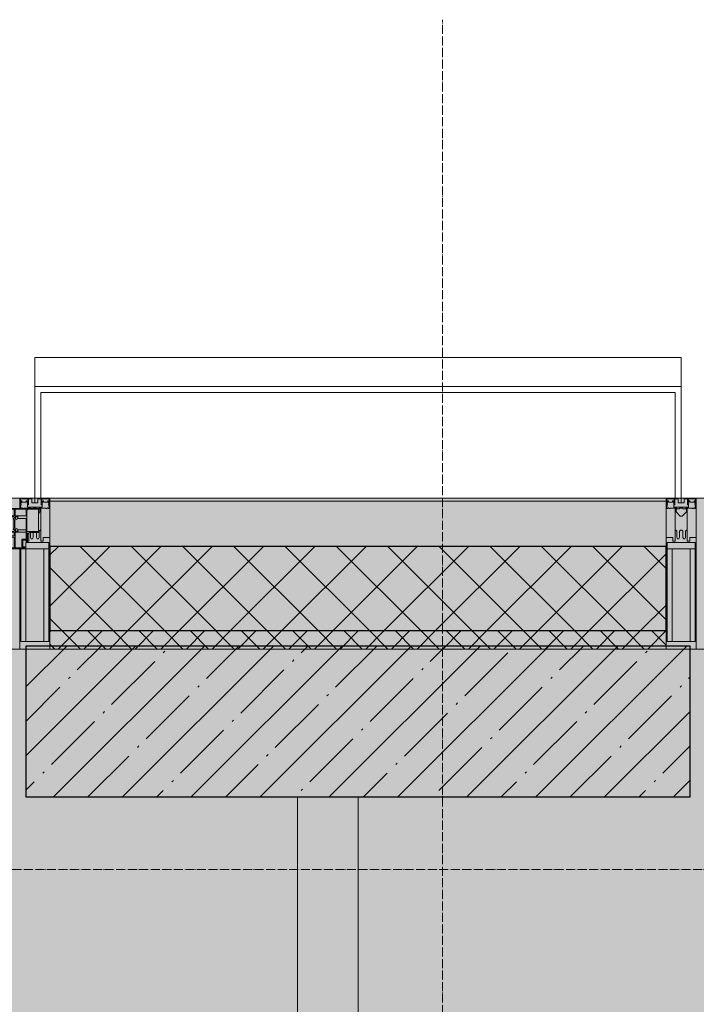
# Model space of a CAD drawing. Header units: millimetres. Extents: x -84210938 to 7466299, y -86687 to 22081.
# Tile 155 of 256: x 60418 to 61538, y -20123 to -18492. Entities that reach past the tile are written whole.
import ezdxf

# ---------------------------------------------------------------- set-up
doc = ezdxf.new("R2010")
doc.units = ezdxf.units.MM
doc.linetypes.add('-D1-02х01', pattern=[3, 2, -1])
doc.linetypes.add('-D1d1-15x02', pattern=[19, 15, -2, 0, -2])
for name, color, linetype, lineweight in [('_0', 7, 'Continuous', 13), ('A-200-M_WALL', 7, 'Continuous', 5), ('A-200-M_WALL_INT', 7, 'Continuous', 5), ('A-200-M_WALL_PAT', 7, 'Continuous', 5), ('A-214-M_CURT_WALL', 7, 'Continuous', 5), ('A-215-M_CURT_PANEL', 7, 'Continuous', 5), ('A-280-M_COLUMN', 7, 'Continuous', 5), ('A-314-M_WINDOW', 7, 'Continuous', 5), ('S-280-M_COLUMN', 7, 'Continuous', 5), ('Z-060-M_DETAIL', 7, 'Continuous', 5), ('Оси', 7, 'Continuous', 5)]:
    doc.layers.add(name, color=color, linetype=linetype, lineweight=lineweight)

# ---------------------------------------------------------------- blocks, each defined once
blk = doc.blocks.new('A_PAN_Створка - 383мм-V26-50_AS_Plan_23')
at = {"layer": 'A-215-M_CURT_PANEL'}
h = blk.add_hatch(dxfattribs=at)
h.set_pattern_fill('FP_24', color=256, style=0, pattern_type=2)
h.set_pattern_definition([(45, (-24100, -29695.019), (-14.142136, 14.142136), []), (135, (-24100, -29695.019), (-14.142136, -14.142136), [])])
h.paths.add_polyline_path([(53.6, -82.7), (54.6, -81.8), (54.6, -63.4), (57.2, -60.8), (57.2, -36.4), (54.9, -34.1), (54.5, -31.8), (-54.5, -31.8), (-54.9, -34.1), (-57.2, -36.4), (-57.2, -60.8), (-54.6, -63.4), (-53.6, -82.7), (-18.9, -82.7)])
at = {"layer": 'A-314-M_WINDOW'}
for p, q in [((-67.9, -17), (-171, -17)), ((-171, -17), (-171, -57)), ((-171, -18.5), (-153.5, -18.5)), ((-153.5, -18.5), (-152, -20)), ((-152, -20), (-152, -73.5)), ((-150.5, -17), (-150.5, -29.4)), ((-132.4, -18.6), (-150.5, -18.6)), ((-150.5, -29.4), (-132.4, -29.4)), ((-137.2, -31), (-135.8, -35)), ((-132.5, -31), (-137.2, -31)), ((-132.5, -31.9), (-133.4, -33.7)), ((-132.5, -31.9), (-132.5, -31)), ((-132.4, -29.4), (-132.4, -18.6)), ((-131, -18.2), (-131, -29.5)), ((-120.8, -18.2), (-131, -18.2)), ((-131, -29.5), (-120.8, -29.5)), ((-131, -30.9), (-131, -33)), ((-120.8, -30.9), (-131, -30.9)), ((-120.8, -18.2), (-120.8, -29.5)), ((-120.8, -30.9), (-120.8, -33)), ((-119.3, -18.6), (-92.5, -18.6)), ((-119.3, -29.4), (-119.3, -18.6)), ((-92.5, -29.4), (-119.3, -29.4)), ((-119.3, -31), (-114.6, -31)), ((-119.3, -31.9), (-119.3, -31)), ((-119.3, -31.9), (-118.4, -33.7)), ((-114.6, -31), (-115.9, -35)), ((-92.5, -18.6), (-92.5, -29.4)), ((-90.8, -18.5), (-90.8, -29.4)), ((-87.3, -18.5), (-90.8, -18.5)), ((-90.8, -29.4), (-85.9, -29.4)), ((-89.9, -32.5), (-89.9, -35.1)), ((-85.9, -32.5), (-89.9, -32.5)), ((-87.3, -20.4), (-87.3, -18.5)), ((-87.3, -20.4), (-87.3, -21.9)), ((-84.8, -20.4), (-87.3, -20.4)), ((-87.3, -21.9), (-85.9, -21.9)), ((-85.9, -18.2), (-85.9, -20.4)), ((-75.9, -18.2), (-85.9, -18.2)), ((-85.9, -21.9), (-85.9, -29.4)), ((-85.9, -29.4), (-85.9, -32.5)), ((-83.4, -20.4), (-84.8, -20.4)), ((-70, -33.8), (-83.4, -20.4)), ((-78, -84), (-78, -23.5)), ((-78, -23.5), (-67.9, -23.5)), ((-75.9, -21.5), (-75.9, -18.2)), ((-75.9, -21.5), (-75.9, -23.5)), ((-74.9, -21.5), (-75.9, -21.5)), ((-75.9, -23.5), (-73, -23.5)), ((-74.9, -17.9), (-74.9, -21.5)), ((-68.9, -17.9), (-74.9, -17.9)), ((-67.2, -29.3), (-73, -23.5)), ((-61.4, -23.5), (-70, -32.1)), ((-70, -32.1), (-70, -62.5)), ((-68.9, -21.5), (-68.9, -17.9)), ((-67.9, -21.5), (-68.9, -21.5)), ((67.9, -17), (-67.9, -17)), ((-61.4, -23.5), (-67.9, -17)), ((-67.9, -17), (-67.9, -23.5)), ((-67.9, -17), (67.9, -17)), ((-67.9, -21.5), (-67.9, -23.5)), ((-67.9, -23.5), (-64.6, -26.8)), ((-67.9, -23.5), (-64.6, -26.8)), ((-64.6, -26.8), (-67.2, -29.3)), ((-64.6, -26.8), (-61.4, -23.5)), ((61.4, -23.5), (-61.4, -23.5)), ((67.9, -17), (61.4, -23.5)), ((70, -32.1), (61.4, -23.5)), ((61.4, -23.5), (64.6, -26.8)), ((67.9, -23.5), (64.6, -26.8)), ((64.6, -26.8), (67.9, -23.5)), ((64.6, -26.8), (67.2, -29.3)), ((67.2, -29.3), (73, -23.5)), ((67.9, -23.5), (67.9, -17)), ((171, -17), (67.9, -17)), ((67.9, -21.5), (67.9, -23.5)), ((67.9, -21.5), (68.9, -21.5)), ((67.9, -23.5), (78, -23.5)), ((68.9, -17.9), (74.9, -17.9)), ((68.9, -21.5), (68.9, -17.9)), ((70, -33.8), (83.4, -20.4)), ((70, -62.5), (70, -32.1)), ((75.9, -23.5), (73, -23.5)), ((74.9, -17.9), (74.9, -21.5)), ((74.9, -21.5), (75.9, -21.5)), ((75.9, -18.2), (85.9, -18.2)), ((75.9, -21.5), (75.9, -18.2)), ((75.9, -21.5), (75.9, -23.5)), ((78, -23.5), (78, -84)), ((83.4, -20.4), (84.8, -20.4)), ((84.8, -20.4), (87.3, -20.4)), ((85.9, -18.2), (85.9, -20.4)), ((85.9, -21.9), (85.9, -29.4)), ((87.3, -21.9), (85.9, -21.9)), ((85.9, -29.4), (85.9, -32.5)), ((90.8, -29.4), (85.9, -29.4)), ((85.9, -32.5), (89.9, -32.5)), ((87.3, -18.5), (90.8, -18.5)), ((87.3, -20.4), (87.3, -18.5)), ((87.3, -20.4), (87.3, -21.9)), ((89.9, -32.5), (89.9, -35.1)), ((90.8, -18.5), (90.8, -29.4)), ((92.5, -18.6), (92.5, -29.4)), ((119.3, -18.6), (92.5, -18.6)), ((92.5, -29.4), (119.3, -29.4)), ((114.6, -31), (115.9, -35)), ((119.3, -31), (114.6, -31)), ((119.3, -31.9), (118.4, -33.7)), ((119.3, -29.4), (119.3, -18.6)), ((119.3, -31.9), (119.3, -31)), ((120.8, -18.2), (120.8, -29.5)), ((120.8, -18.2), (131, -18.2)), ((131, -29.5), (120.8, -29.5)), ((120.8, -30.9), (120.8, -33)), ((120.8, -30.9), (131, -30.9)), ((131, -18.2), (131, -29.5)), ((131, -30.9), (131, -33)), ((132.4, -18.6), (150.5, -18.6)), ((132.4, -29.4), (132.4, -18.6)), ((150.5, -29.4), (132.4, -29.4)), ((132.5, -31), (137.2, -31)), ((132.5, -31.9), (132.5, -31)), ((132.5, -31.9), (133.4, -33.7)), ((137.2, -31), (135.8, -35)), ((150.5, -17), (150.5, -29.4)), ((153.5, -18.5), (152, -20)), ((152, -20), (152, -73.5)), ((171, -18.5), (153.5, -18.5)), ((171, -57), (171, -17)), ((-150.5, -33.6), (-150.5, -68)), ((-136.3, -33.6), (-150.5, -33.6)), ((-132.1, -36.8), (-135.8, -35)), ((-133.4, -33.7), (-130.1, -35.3)), ((-132.1, -49), (-132.1, -36.8)), ((-129.4, -34.6), (-131, -33)), ((-130.1, -35.3), (-129.4, -34.6)), ((-130.1, -35.3), (-130.1, -50.4)), ((-122.4, -34.6), (-120.8, -33)), ((-121.7, -35.3), (-122.4, -34.6)), ((-118.4, -33.7), (-121.7, -35.3)), ((-121.7, -35.3), (-121.7, -50.4)), ((-119.7, -36.8), (-115.9, -35)), ((-119.7, -49), (-119.7, -36.8)), ((-94.1, -33.5), (-115.4, -33.5)), ((-89.9, -35.1), (-94.1, -33.5)), ((-89.9, -35.1), (-89.9, -50.9)), ((-85.9, -53.5), (-78, -45.6)), ((-78, -36.8), (-70, -36.8)), ((-78, -45.6), (-78, -36.8)), ((-70, -36.8), (-70, -33.8)), ((70, -36.8), (70, -33.8)), ((78, -36.8), (70, -36.8)), ((78, -45.6), (78, -36.8)), ((85.9, -53.5), (78, -45.6)), ((89.9, -35.1), (94.1, -33.5)), ((89.9, -35.1), (89.9, -50.9)), ((94.1, -33.5), (115.4, -33.5)), ((119.7, -36.8), (115.9, -35)), ((118.4, -33.7), (121.7, -35.3)), ((119.7, -49), (119.7, -36.8)), ((122.4, -34.6), (120.8, -33)), ((121.7, -35.3), (122.4, -34.6)), ((121.7, -35.3), (121.7, -50.4)), ((129.4, -34.6), (131, -33)), ((130.1, -35.3), (129.4, -34.6)), ((133.4, -33.7), (130.1, -35.3)), ((130.1, -35.3), (130.1, -50.4)), ((132.1, -36.8), (135.8, -35)), ((132.1, -49), (132.1, -36.8)), ((136.3, -33.6), (150.5, -33.6)), ((150.5, -33.6), (150.5, -68)), ((-171, -55.5), (-152, -55.5)), ((-171, -57), (-156, -57)), ((-153, -60), (-153, -73.5)), ((-136.4, -52.4), (-150.5, -52.4)), ((-150.5, -56.6), (-132.4, -56.6)), ((-137.2, -54.8), (-135.8, -50.8)), ((-132.5, -54.8), (-137.2, -54.8)), ((-132.1, -49), (-135.8, -50.8)), ((-133.4, -52), (-130.1, -50.4)), ((-132.5, -53.8), (-133.4, -52)), ((-132.5, -53.8), (-132.5, -54.8)), ((-132.4, -56.6), (-132.4, -82.5)), ((-129.4, -51.1), (-131, -52.7)), ((-131, -55.1), (-131, -52.7)), ((-120.8, -55.1), (-131, -55.1)), ((-131, -56.5), (-131, -62.6)), ((-131, -56.5), (-120.8, -56.5)), ((-120.8, -62.6), (-131, -62.6)), ((-131, -64.6), (-120.8, -64.6)), ((-131, -82.5), (-131, -64.6)), ((-130.1, -50.4), (-129.4, -51.1)), ((-121.7, -50.4), (-122.4, -51.1)), ((-122.4, -51.1), (-120.8, -52.7)), ((-118.4, -52), (-121.7, -50.4)), ((-120.8, -55.1), (-120.8, -52.7)), ((-120.8, -56.5), (-120.8, -62.6)), ((-120.8, -82.5), (-120.8, -64.6)), ((-119.7, -49), (-115.9, -50.8)), ((-119.3, -53.8), (-118.4, -52)), ((-119.3, -53.8), (-119.3, -54.8)), ((-119.3, -54.8), (-114.6, -54.8)), ((-119.3, -56.6), (-119.3, -82.5)), ((-92.5, -56.6), (-119.3, -56.6)), ((-114.6, -54.8), (-115.9, -50.8)), ((-94.1, -52.5), (-115.3, -52.5)), ((-89.9, -50.9), (-94.1, -52.5)), ((-92.5, -56.6), (-92.5, -82.5)), ((-90.8, -56.6), (-85.9, -56.6)), ((-90.8, -62.7), (-90.8, -56.6)), ((-80.4, -62.7), (-90.8, -62.7)), ((-90.8, -64.6), (-90.8, -82.5)), ((-80.1, -64.6), (-90.8, -64.6)), ((-89.9, -52.2), (-89.9, -50.9)), ((-89.9, -52.2), (-88.6, -53.5)), ((-85.9, -53.5), (-88.6, -53.5)), ((-85.9, -56.6), (-85.9, -53.5)), ((-80.4, -61.1), (-80.4, -62.7)), ((-78, -61.1), (-80.4, -61.1)), ((-80.1, -66.1), (-80.1, -64.6)), ((-78, -66.1), (-78, -61.1)), ((-70, -62.5), (-73.9, -62.5)), ((-73.9, -62.5), (-73.9, -87.5)), ((73.9, -62.5), (70, -62.5)), ((73.9, -87.5), (73.9, -62.5)), ((78, -61.1), (80.4, -61.1)), ((78, -66.1), (78, -61.1)), ((80.1, -64.6), (90.8, -64.6)), ((80.1, -66.1), (80.1, -64.6)), ((80.4, -61.1), (80.4, -62.7)), ((80.4, -62.7), (90.8, -62.7)), ((85.9, -53.5), (88.6, -53.5)), ((85.9, -56.6), (85.9, -53.5)), ((90.8, -56.6), (85.9, -56.6)), ((89.9, -52.2), (88.6, -53.5)), ((89.9, -50.9), (94.1, -52.5)), ((89.9, -52.2), (89.9, -50.9)), ((90.8, -62.7), (90.8, -56.6)), ((90.8, -64.6), (90.8, -82.5)), ((92.5, -56.6), (119.3, -56.6)), ((92.5, -56.6), (92.5, -82.5)), ((94.1, -52.5), (115.3, -52.5)), ((114.6, -54.8), (115.9, -50.8)), ((119.3, -54.8), (114.6, -54.8)), ((119.7, -49), (115.9, -50.8)), ((118.4, -52), (121.7, -50.4)), ((119.3, -53.8), (118.4, -52)), ((119.3, -53.8), (119.3, -54.8)), ((119.3, -56.6), (119.3, -82.5)), ((122.4, -51.1), (120.8, -52.7)), ((120.8, -55.1), (120.8, -52.7)), ((120.8, -55.1), (131, -55.1)), ((120.8, -56.5), (120.8, -62.6)), ((131, -56.5), (120.8, -56.5)), ((120.8, -62.6), (131, -62.6)), ((120.8, -82.5), (120.8, -64.6)), ((131, -64.6), (120.8, -64.6)), ((121.7, -50.4), (122.4, -51.1)), ((130.1, -50.4), (129.4, -51.1)), ((129.4, -51.1), (131, -52.7)), ((133.4, -52), (130.1, -50.4)), ((131, -55.1), (131, -52.7)), ((131, -56.5), (131, -62.6)), ((131, -82.5), (131, -64.6)), ((132.1, -49), (135.8, -50.8)), ((150.5, -56.6), (132.4, -56.6)), ((132.4, -56.6), (132.4, -82.5)), ((132.5, -53.8), (133.4, -52)), ((132.5, -53.8), (132.5, -54.8)), ((132.5, -54.8), (137.2, -54.8)), ((137.2, -54.8), (135.8, -50.8)), ((136.4, -52.4), (150.5, -52.4)), ((171, -55.5), (152, -55.5)), ((153, -73.5), (153, -60)), ((156, -57), (171, -57)), ((-153, -73.5), (-150, -73.5)), ((-150.5, -68), (-143.5, -68)), ((-150.5, -69.5), (-150.5, -73.5)), ((-145, -69.5), (-150.5, -69.5)), ((-150, -73.5), (-150, -84)), ((-148.5, -81), (-148.5, -82.5)), ((-143.5, -81), (-148.5, -81)), ((-145, -69.5), (-145, -79.5)), ((-143.5, -68), (-143.5, -81)), ((-78, -66.1), (-80.1, -66.1)), ((-79.5, -80.6), (-78, -80.6)), ((-79.5, -82.5), (-79.5, -80.6)), ((78, -66.1), (80.1, -66.1)), ((79.5, -80.6), (78, -80.6)), ((79.5, -82.5), (79.5, -80.6)), ((143.5, -68), (143.5, -81)), ((150.5, -68), (143.5, -68)), ((143.5, -81), (148.5, -81)), ((145, -69.5), (150.5, -69.5)), ((145, -69.5), (145, -79.5)), ((148.5, -81), (148.5, -82.5)), ((150, -84), (150, -73.5)), ((150, -73.5), (153, -73.5)), ((150.5, -69.5), (150.5, -73.5)), ((-150, -84), (-78, -84)), ((-148.5, -82.5), (-132.4, -82.5)), ((-131, -82.5), (-120.8, -82.5)), ((-119.3, -82.5), (-92.5, -82.5)), ((-73.9, -87.5), (-91.5, -87.5)), ((-91.5, -87.5), (-91.5, -92)), ((-91.5, -92), (91.5, -92)), ((-90.8, -82.5), (-79.5, -82.5)), ((-78, -84), (-85, -84)), ((-85, -84), (-85, -87.5)), ((-85, -87.5), (-78, -87.5)), ((-78, -87.5), (-78, -84)), ((-78, -84), (-73.9, -84)), ((73.9, -84), (78, -84)), ((91.5, -87.5), (73.9, -87.5)), ((78, -87.5), (78, -84)), ((78, -84), (85, -84)), ((78, -84), (150, -84)), ((85, -87.5), (78, -87.5)), ((90.8, -82.5), (79.5, -82.5)), ((85, -84), (85, -87.5)), ((91.5, -92), (91.5, -87.5)), ((119.3, -82.5), (92.5, -82.5)), ((131, -82.5), (120.8, -82.5)), ((148.5, -82.5), (132.4, -82.5))]:
    blk.add_line(p, q, dxfattribs=at)
for centre, start, end in [((-156, -60), 0, 90), ((156, -60), 90, 180)]:
    blk.add_arc(centre, 3, start, end, dxfattribs=at)
at = {"layer": 'A-314-M_WINDOW', "linetype": '-D1-02х01'}
blk.add_arc((91.4, -87.5), 183, 181.4091, 271.1445, dxfattribs=at)
at = {"layer": 'Z-060-M_DETAIL'}
for p, q in [((-70, -32.1), (-61.4, -23.5)), ((-70, -62.5), (-70, -32.1)), ((61.4, -23.5), (-61.4, -23.5)), ((-55.2, -33.8), (-54.8, -31.5)), ((-54.9, -25.8), (-53.9, -24.8)), ((-54.9, -29.5), (-54.9, -25.8)), ((-53.9, -30.5), (-54.9, -29.5)), ((-54.5, -31.8), (-54.9, -34.1)), ((0, -31.5), (-54.8, -31.5)), ((54.5, -31.8), (-54.5, -31.8)), ((-53.9, -24.8), (53.9, -24.8)), ((53.9, -30.5), (-53.9, -30.5)), ((0, -31.5), (54.8, -31.5)), ((54.9, -25.8), (53.9, -24.8)), ((53.9, -30.5), (54.9, -29.5)), ((54.9, -34.1), (54.5, -31.8)), ((55.2, -33.8), (54.8, -31.5)), ((54.9, -29.5), (54.9, -25.8)), ((70, -32.1), (61.4, -23.5)), ((70, -62.5), (70, -32.1)), ((-67.8, -38.3), (-65.7, -37.4)), ((-67.8, -55.7), (-67.8, -38.3)), ((-65.7, -37.4), (-60.8, -34.7)), ((-60.8, -34.7), (-57.3, -35.9)), ((-55.2, -33.8), (-57.3, -35.9)), ((-54.9, -34.1), (-57.2, -36.4)), ((-57.2, -36.4), (-57.2, -60.8)), ((57.2, -36.4), (54.9, -34.1)), ((55.2, -33.8), (57.3, -35.9)), ((57.2, -60.8), (57.2, -36.4)), ((60.8, -34.7), (57.3, -35.9)), ((65.7, -37.4), (60.8, -34.7)), ((67.8, -38.3), (65.7, -37.4)), ((67.8, -55.7), (67.8, -38.3)), ((-73.9, -62.5), (-70, -62.5)), ((-73.9, -87.5), (-73.9, -62.5)), ((-61.7, -62.5), (-67.9, -62.5)), ((-67.9, -62.5), (-67.9, -89.3)), ((-66, -56.5), (-67.8, -55.7)), ((-66, -56.5), (-62, -59.1)), ((-62, -59.1), (-60.7, -61)), ((-61.7, -64.9), (-61.7, -62.5)), ((-60.1, -67.7), (-61.7, -64.9)), ((-60.7, -61), (-57.4, -61)), ((-57.4, -61), (-54.9, -63.5)), ((-57.2, -60.8), (-54.6, -63.4)), ((-54.9, -63.5), (-54.9, -81.9)), ((-54.6, -63.4), (-54.6, -81.8)), ((54.6, -63.4), (57.2, -60.8)), ((54.6, -81.8), (54.6, -63.4)), ((57.4, -61), (54.9, -63.5)), ((54.9, -63.5), (54.9, -81.9)), ((60.7, -61), (57.4, -61)), ((60.1, -67.7), (61.7, -64.9)), ((62, -59.1), (60.7, -61)), ((61.7, -62.5), (67.9, -62.5)), ((61.7, -64.9), (61.7, -62.5)), ((66, -56.5), (62, -59.1)), ((66, -56.5), (67.8, -55.7)), ((67.9, -62.5), (67.9, -89.3)), ((73.9, -62.5), (70, -62.5)), ((73.9, -87.5), (73.9, -62.5)), ((-69.4, -66.5), (-73.9, -66.5)), ((-73.9, -81.5), (-69.4, -81.5)), ((-69.4, -81.5), (-69.4, -66.5)), ((-56.4, -67.7), (-60.1, -67.7)), ((-56.4, -89.4), (-56.4, -67.7)), ((56.4, -67.7), (60.1, -67.7)), ((56.4, -89.4), (56.4, -67.7)), ((69.4, -66.5), (73.9, -66.5)), ((69.4, -81.5), (69.4, -66.5)), ((73.9, -81.5), (69.4, -81.5)), ((-91.5, -87.5), (-73.9, -87.5)), ((-91.5, -92), (-91.5, -87.5)), ((-91.5, -92), (91.5, -92)), ((-83.4, -90.3), (-83.4, -87.5)), ((-83.4, -90.3), (-69.4, -90.3)), ((-69.4, -85.5), (-73.9, -85.5)), ((-69.4, -90.3), (-69.4, -85.5)), ((-67.9, -89.3), (-66.9, -90.3)), ((-66.9, -90.3), (-57.4, -90.3)), ((-57.4, -90.3), (-56.4, -89.4)), ((-54.9, -81.9), (-53.8, -83)), ((-54.9, -85.6), (-53.9, -84.6)), ((-54.9, -89.3), (-54.9, -85.6)), ((-53.9, -90.3), (-54.9, -89.3)), ((-54.6, -81.8), (-53.6, -82.7)), ((-53.9, -84.6), (53.9, -84.6)), ((53.9, -90.3), (-53.9, -90.3)), ((53.8, -83), (-53.8, -83)), ((-53.6, -82.7), (53.6, -82.7)), ((53.6, -82.7), (54.6, -81.8)), ((54.9, -81.9), (53.8, -83)), ((54.9, -85.6), (53.9, -84.6)), ((53.9, -90.3), (54.9, -89.3)), ((54.9, -89.3), (54.9, -85.6)), ((57.4, -90.3), (56.4, -89.4)), ((66.9, -90.3), (57.4, -90.3)), ((67.9, -89.3), (66.9, -90.3)), ((69.4, -85.5), (73.9, -85.5)), ((69.4, -90.3), (69.4, -85.5)), ((83.4, -90.3), (69.4, -90.3)), ((91.5, -87.5), (73.9, -87.5)), ((83.4, -90.3), (83.4, -87.5)), ((91.5, -92), (91.5, -87.5))]:
    blk.add_line(p, q, dxfattribs=at)
at = {"layer": 'Z-060-M_DETAIL', "color": 9, "true_color": 0xc8c8c8}
for p, q in [((95.1, -87.5), (95.1, -105.1)), ((99.6, -87.5), (95.1, -87.5)), ((97.9, -95.6), (95.1, -95.6)), ((97.9, -95.6), (97.9, -109.6)), ((99.6, -270.5), (99.6, -87.5)), ((39.7, -109), (31.1, -117.6)), ((70.1, -109), (39.7, -109)), ((45, -113.3), (42.3, -118.2)), ((45.9, -111.2), (45, -113.3)), ((63.3, -111.2), (45.9, -111.2)), ((64.1, -113), (63.3, -111.2)), ((64.1, -113), (66.7, -117)), ((70.1, -105.1), (70.1, -109)), ((95.1, -105.1), (70.1, -105.1)), ((74.1, -109.6), (74.1, -105.1)), ((89.1, -109.6), (74.1, -109.6)), ((89.1, -105.1), (89.1, -109.6)), ((93.1, -109.6), (93.1, -105.1)), ((97.9, -109.6), (93.1, -109.6)), ((31.1, -117.6), (31.1, -240.4)), ((41.4, -123.8), (39.1, -124.2)), ((39.1, -179), (39.1, -124.2)), ((41.4, -123.8), (43.5, -121.7)), ((42.3, -118.2), (43.5, -121.7)), ((66.7, -117), (68.6, -118.3)), ((68.6, -118.3), (68.6, -121.6)), ((68.6, -121.6), (71.1, -124.1)), ((71.1, -124.1), (89.5, -124.1)), ((89.5, -124.1), (90.6, -125.2)), ((90.6, -125.2), (90.6, -232.8)), ((39.1, -179), (39.1, -233.8)), ((39.7, -249), (31.1, -240.4)), ((41.4, -234.2), (39.1, -233.8)), ((41.4, -234.2), (43.5, -236.3)), ((42.3, -239.8), (43.5, -236.3)), ((45, -244.7), (42.3, -239.8)), ((64.1, -245), (66.7, -241)), ((66.7, -241), (68.6, -239.7)), ((68.6, -236.4), (71.1, -233.9)), ((68.6, -239.7), (68.6, -236.4)), ((71.1, -233.9), (89.5, -233.9)), ((89.5, -233.9), (90.6, -232.8)), ((70.1, -249), (39.7, -249)), ((45.9, -246.8), (45, -244.7)), ((63.3, -246.8), (45.9, -246.8)), ((64.1, -245), (63.3, -246.8)), ((70.1, -252.9), (70.1, -249)), ((95.1, -252.9), (70.1, -252.9)), ((74.1, -248.4), (74.1, -252.9)), ((89.1, -248.4), (74.1, -248.4)), ((89.1, -252.9), (89.1, -248.4)), ((93.1, -248.4), (93.1, -252.9)), ((97.9, -248.4), (93.1, -248.4)), ((95.1, -270.5), (95.1, -252.9)), ((97.9, -262.4), (97.9, -248.4)), ((97.9, -262.4), (95.1, -262.4)), ((99.6, -270.5), (95.1, -270.5))]:
    blk.add_line(p, q, dxfattribs=at)
blk = doc.blocks.new('Rectangular Mullion - R_StandardFrame_50Wx250H-V30-50_AS_Plan_23')
at = {"layer": 'A-214-M_CURT_WALL'}
for p, q in [((23960, 29695), (24240, 29695)), ((23960, 29445), (24170.1, 29445)), ((24199.6, 29445), (24240, 29445))]:
    blk.add_line(p, q, dxfattribs=at)
blk = doc.blocks.new('Rectangular Mullion - 50Wx250H-V32-50_AS_Plan_23')
at = {"layer": 'Z-060-M_DETAIL'}
for p, q in [((-25, 84), (-25, 250)), ((-25, 250), (0, 250)), ((25, 250), (0, 250)), ((25, 65.2), (25, 250)), ((-23, 237.3), (0, 237.3)), ((-23, 237.3), (-23, 84)), ((-14.9, 84), (-14.9, 237.3)), ((23, 237.3), (0, 237.3)), ((14.9, 84), (14.9, 237.3)), ((23, 237.3), (23, 73.6)), ((0, 84), (-15, 84)), ((0, 84), (23, 84)), ((-0.5, 73.6), (-15, 73.6)), ((-10, 71.3), (-11.6, 71.3)), ((-10, 57.4), (-10, 71.3)), ((-7, 65.2), (-5.9, 67.3)), ((-4.1, 67.3), (-5.9, 67.3)), ((-4.1, 67.3), (-2.9, 65.1)), ((0.5, 73.6), (23, 73.6)), ((4.1, 67.3), (2.9, 65.1)), ((4.1, 67.3), (5.9, 67.3)), ((7, 65.2), (5.9, 67.3)), ((10, 71.3), (14, 71.3)), ((10, 53), (10, 71.3)), ((14, 71.3), (14, 65.2)), ((14, 65.2), (25, 65.2)), ((-7, 65.2), (-7, 57)), ((-2.9, 65.1), (-2.9, 57)), ((2.9, 65.1), (2.9, 57)), ((7, 65.2), (7, 54.7)), ((8.7, 53), (7, 54.7)), ((8.7, 53), (10, 53)), ((10, 53), (10, 17)), ((-23.8, 17), (-23.8, 14.6)), ((-22.3, 17), (-22.3, 16)), ((-19.9, 17), (-21.3, 16)), ((-7.4, 16.6), (-18.4, 16.6)), ((-2.6, 16.8), (0, 16.8)), ((2.6, 16.8), (0, 16.8)), ((0, 14.8), (0, 16.8)), ((0, 14.8), (0, 16.8)), ((8.5, 23), (6, 25.5)), ((6, 18), (7.4, 18)), ((7.4, 18), (7.4, 16.6)), ((7.4, 16.6), (18.4, 16.6)), ((7.5, 18.5), (8.5, 18.5)), ((7.5, 17), (7.5, 18.5)), ((10, 17), (7.5, 17)), ((8.5, 18.5), (8.5, 23)), ((18.4, 16.6), (19, 17.6)), ((19, 17.6), (21.3, 16)), ((22.3, 17), (22.3, 16)), ((22.3, 17), (23.8, 17)), ((23.8, 17), (23.8, 14.6)), ((-23.8, 14.6), (-25, 14.2)), ((-25, 0), (-25, 14.2)), ((-22.5, 10.6), (-23.8, 14.6)), ((-22.5, 10.6), (-23.7, 9.9)), ((-23.7, 1.3), (-23.7, 9.9)), ((-23.7, 1.3), (-11.8, 1.3)), ((-23.2, 10.2), (-22.5, 8)), ((-22.5, 8), (-22.5, 4.5)), ((-21.3, 4.5), (-22.5, 4.5)), ((-22.3, 16), (-21.3, 16)), ((-21.3, 4.5), (-21.3, 6.5)), ((-21.3, 6.5), (-14.2, 6.5)), ((-14.2, 6.5), (-14.2, 4.5)), ((-13.2, 4.5), (-14.2, 4.5)), ((-13.2, 4.5), (-12.2, 7.2)), ((-12.7, 7.6), (-11.3, 11.4)), ((-12.7, 7.6), (-11.8, 6.9)), ((-12.2, 9), (-12.2, 14.8)), ((-12.2, 14.8), (0, 14.8)), ((-11.8, 1.3), (-11.8, 6.9)), ((-10.5, 11.2), (-11.3, 11.4)), ((-10.5, 1.5), (-10.5, 11.2)), ((-4.8, 1.5), (-10.5, 1.5)), ((0, 8), (-4.8, 8)), ((-4.8, 1.5), (-4.8, 8)), ((12.2, 14.8), (0, 14.8)), ((0, 0), (0, 8)), ((0, 8), (4.8, 8)), ((0, 0), (0, 8)), ((4.8, 1.5), (4.8, 8)), ((4.8, 1.5), (10.5, 1.5)), ((10.5, 11.2), (11.3, 11.4)), ((10.5, 1.5), (10.5, 11.2)), ((12.7, 7.6), (11.3, 11.4)), ((12.7, 7.6), (11.8, 6.9)), ((11.8, 1.3), (11.8, 6.9)), ((23.7, 1.3), (11.8, 1.3)), ((12.2, 9), (12.2, 14.8)), ((13.2, 4.5), (12.2, 7.2)), ((13.2, 4.5), (14.2, 4.5)), ((21.3, 6.5), (14.2, 6.5)), ((14.2, 6.5), (14.2, 4.5)), ((22.3, 16), (21.3, 16)), ((21.3, 4.5), (21.3, 6.5)), ((21.3, 4.5), (22.5, 4.5)), ((22.5, 10.6), (23.8, 14.6)), ((22.5, 10.6), (23.7, 9.9)), ((23.2, 10.2), (22.5, 8)), ((22.5, 8), (22.5, 4.5)), ((23.7, 1.3), (23.7, 9.9)), ((23.8, 14.6), (25, 14.2)), ((25, 0), (25, 14.2)), ((-25, 0), (0, 0)), ((25, 0), (0, 0))]:
    blk.add_line(p, q, dxfattribs=at)
for centre, start, end in [((-0.5, 73.1), 360, 90), ((0.5, 73.1), 90, 180)]:
    blk.add_arc(centre, 0.5, start, end, dxfattribs=at)
blk = doc.blocks.new('Rectangular Mullion - R_StandardFrame_50Wx250H-V31-50_AS_Plan_23')
at = {"layer": 'A-214-M_CURT_WALL', "lineweight": 9}
for p, q in [((-25, 84), (-25, 250)), ((-25, 250), (25, 250)), ((25, 250), (25, 0)), ((-25, 0), (-25, 17)), ((25, 0), (-25, 0))]:
    blk.add_line(p, q, dxfattribs=at)
blk = doc.blocks.new('Rectangular Mullion - R_StandardFrame_50Wx250H-3736182-50_AS_Plan_23')
at = {"layer": 'A-214-M_CURT_WALL'}
blk.add_line((33210, 29445), (31560, 29445), dxfattribs=at)
blk = doc.blocks.new('Rectangular Mullion - 50Wx250H-V7-50_AS_Plan_23')
at = {"layer": 'Z-060-M_DETAIL'}
for p, q in [((-25, 65.2), (-25, 250)), ((-25, 250), (0, 250)), ((25, 250), (0, 250)), ((25, 65.2), (25, 250)), ((-23, 237.3), (0, 237.3)), ((-23, 237.3), (-23, 73.6)), ((-14.9, 84), (-14.9, 237.3)), ((23, 237.3), (0, 237.3)), ((14.9, 84), (14.9, 237.3)), ((23, 237.3), (23, 73.6)), ((0, 84), (-23, 84)), ((0, 84), (23, 84)), ((-14, 65.2), (-25, 65.2)), ((-0.5, 73.6), (-23, 73.6)), ((-14, 71.3), (-14, 65.2)), ((-10, 71.3), (-14, 71.3)), ((-10, 53), (-10, 71.3)), ((-7, 65.2), (-5.9, 67.3)), ((-4.1, 67.3), (-5.9, 67.3)), ((-4.1, 67.3), (-2.9, 65.1)), ((0.5, 73.6), (23, 73.6)), ((4.1, 67.3), (2.9, 65.1)), ((4.1, 67.3), (5.9, 67.3)), ((7, 65.2), (5.9, 67.3)), ((10, 71.3), (14, 71.3)), ((10, 53), (10, 71.3)), ((14, 71.3), (14, 65.2)), ((14, 65.2), (25, 65.2)), ((-8.7, 53), (-10, 53)), ((-10, 53), (-10, 17)), ((-8.7, 53), (-7, 54.7)), ((-7, 65.2), (-7, 54.7)), ((-2.9, 65.1), (-2.9, 54.6)), ((-1.3, 53), (-2.9, 54.6)), ((0, 53), (-1.3, 53)), ((0, 53), (1.3, 53)), ((1.3, 53), (2.9, 54.6)), ((2.9, 65.1), (2.9, 54.6)), ((7, 65.2), (7, 54.7)), ((8.7, 53), (7, 54.7)), ((8.7, 53), (10, 53)), ((10, 53), (10, 17)), ((-22.3, 17), (-23.8, 17)), ((-23.8, 17), (-23.8, 14.6)), ((-22.3, 17), (-22.3, 16)), ((-19, 17.6), (-21.3, 16)), ((-18.4, 16.6), (-19, 17.6)), ((-7.4, 16.6), (-18.4, 16.6)), ((-10, 17), (-7.5, 17)), ((-8.5, 23), (-1.5, 30)), ((-8.5, 18.5), (-8.5, 23)), ((-7.5, 18.5), (-8.5, 18.5)), ((-7.5, 17), (-7.5, 18.5)), ((-7.4, 18), (-7.4, 16.6)), ((-2.6, 18), (-7.4, 18)), ((-2.6, 18), (-2.6, 16.8)), ((-2.6, 16.8), (0, 16.8)), ((-1.5, 30), (0, 30)), ((1.5, 30), (0, 30)), ((2.6, 16.8), (0, 16.8)), ((0, 14.8), (0, 16.8)), ((0, 14.8), (0, 16.8)), ((8.5, 23), (1.5, 30)), ((2.6, 18), (2.6, 16.8)), ((2.6, 18), (7.4, 18)), ((7.4, 18), (7.4, 16.6)), ((7.4, 16.6), (18.4, 16.6)), ((7.5, 18.5), (8.5, 18.5)), ((7.5, 17), (7.5, 18.5)), ((10, 17), (7.5, 17)), ((8.5, 18.5), (8.5, 23)), ((18.4, 16.6), (19, 17.6)), ((19, 17.6), (21.3, 16)), ((22.3, 17), (22.3, 16)), ((22.3, 17), (23.8, 17)), ((23.8, 17), (23.8, 14.6)), ((-23.8, 14.6), (-25, 14.2)), ((-25, 0), (-25, 14.2)), ((-22.5, 10.6), (-23.8, 14.6)), ((-22.5, 10.6), (-23.7, 9.9)), ((-23.7, 1.3), (-23.7, 9.9)), ((-23.7, 1.3), (-11.8, 1.3)), ((-23.2, 10.2), (-22.5, 8)), ((-22.5, 8), (-22.5, 4.5)), ((-21.3, 4.5), (-22.5, 4.5)), ((-22.3, 16), (-21.3, 16)), ((-21.3, 4.5), (-21.3, 6.5)), ((-21.3, 6.5), (-14.2, 6.5)), ((-14.2, 6.5), (-14.2, 4.5)), ((-13.2, 4.5), (-14.2, 4.5)), ((-13.2, 4.5), (-12.2, 7.2)), ((-12.7, 7.6), (-11.3, 11.4)), ((-12.7, 7.6), (-11.8, 6.9)), ((-12.2, 9), (-12.2, 14.8)), ((-12.2, 14.8), (0, 14.8)), ((-11.8, 1.3), (-11.8, 6.9)), ((-10.5, 11.2), (-11.3, 11.4)), ((-10.5, 1.5), (-10.5, 11.2)), ((-4.8, 1.5), (-10.5, 1.5)), ((0, 8), (-4.8, 8)), ((-4.8, 1.5), (-4.8, 8)), ((12.2, 14.8), (0, 14.8)), ((0, 0), (0, 8)), ((0, 8), (4.8, 8)), ((0, 0), (0, 8)), ((4.8, 1.5), (4.8, 8)), ((4.8, 1.5), (10.5, 1.5)), ((10.5, 11.2), (11.3, 11.4)), ((10.5, 1.5), (10.5, 11.2)), ((12.7, 7.6), (11.3, 11.4)), ((12.7, 7.6), (11.8, 6.9)), ((11.8, 1.3), (11.8, 6.9)), ((23.7, 1.3), (11.8, 1.3)), ((12.2, 9), (12.2, 14.8)), ((13.2, 4.5), (12.2, 7.2)), ((13.2, 4.5), (14.2, 4.5)), ((21.3, 6.5), (14.2, 6.5)), ((14.2, 6.5), (14.2, 4.5)), ((22.3, 16), (21.3, 16)), ((21.3, 4.5), (21.3, 6.5)), ((21.3, 4.5), (22.5, 4.5)), ((22.5, 10.6), (23.8, 14.6)), ((22.5, 10.6), (23.7, 9.9)), ((23.2, 10.2), (22.5, 8)), ((22.5, 8), (22.5, 4.5)), ((23.7, 1.3), (23.7, 9.9)), ((23.8, 14.6), (25, 14.2)), ((25, 0), (25, 14.2)), ((-25, 0), (0, 0)), ((25, 0), (0, 0))]:
    blk.add_line(p, q, dxfattribs=at)
for centre, start, end in [((-0.5, 73.1), 360, 90), ((0.5, 73.1), 90, 180)]:
    blk.add_arc(centre, 0.5, start, end, dxfattribs=at)
blk = doc.blocks.new('Rectangular Mullion - R_StandardFrame_50Wx250H-4320939-50_AS_Plan_23')
at = {"layer": 'A-214-M_CURT_WALL', "lineweight": 9}
for p, q in [((-25, 0), (-25, 250)), ((-25, 250), (25, 250)), ((25, 250), (25, 0)), ((25, 0), (-25, 0))]:
    blk.add_line(p, q, dxfattribs=at)
blk = doc.blocks.new('RST_AR_KMN_R22_B1_FCD_rvt-1-50_AS_Plan_23')
at = {"layer": 'A-200-M_WALL_PAT'}
h = blk.add_hatch(dxfattribs=at)
h.set_pattern_fill('FP_8', color=256, style=0, pattern_type=2)
h.set_pattern_definition([(45, (0, 0), (-42.42641, 42.42641), []), (135, (0, 0), (-42.42641, -42.42641), [])])
h.paths.add_polyline_path([(25310, 29475), (25310, 29615), (24290, 29615), (24290, 29475), (24942.7, 29475)])
h = blk.add_hatch(dxfattribs=at)
h.set_pattern_fill('FP_7', color=256, style=0, pattern_type=2)
h.set_pattern_definition([(45, (0, 0), (-21.213203, 21.213203), []), (135, (0, 0), (-21.213203, -21.213203), [])])
h.paths.add_polyline_path([(25310, 29445), (25310, 29475), (24290, 29475), (24290, 29445), (24942.7, 29445)])
at = {"layer": 'A-200-M_WALL'}
for p, q in [((25310, 29695), (24290, 29695)), ((24290, 29695), (24290, 29690)), ((24290, 29690), (24290, 29615)), ((25310, 29690), (24290, 29690)), ((25310, 29690), (25310, 29695)), ((25310, 29615), (25310, 29690)), ((24290, 29475), (24290, 29445)), ((25310, 29445), (25310, 29475)), ((24290, 29445), (25310, 29445))]:
    blk.add_line(p, q, dxfattribs=at)
at = {"layer": 'A-200-M_WALL', "lineweight": 25}
for p, q in [((24290, 29615), (24290, 29475)), ((25310, 29615), (24290, 29615)), ((25310, 29475), (25310, 29615)), ((25310, 29475), (24290, 29475))]:
    blk.add_line(p, q, dxfattribs=at)
at = {"layer": 'A-280-M_COLUMN'}
for p, q in [((25335, 29927.8), (24265, 29927.8)), ((24265, 29880), (24265, 29927.8)), ((25335, 29927.8), (25335, 29880))]:
    blk.add_line(p, q, dxfattribs=at)
at = {"layer": 'A-280-M_COLUMN', "lineweight": 18}
for p, q in [((25335, 29880), (24265, 29880)), ((24265, 29880), (24265, 29695)), ((25335, 29695), (25335, 29880)), ((24275, 29695), (24275, 29870)), ((24275, 29870), (25325, 29870)), ((25325, 29870), (25325, 29695)), ((24265, 29695), (24275, 29695)), ((25325, 29695), (25335, 29695))]:
    blk.add_line(p, q, dxfattribs=at)
at = {"layer": 'A-214-M_CURT_WALL', "lineweight": 5}
for name, p in [('Rectangular Mullion - R_StandardFrame_50Wx250H-V30-50_AS_Plan_23', (0, 0)), ('Rectangular Mullion - R_StandardFrame_50Wx250H-3736182-50_AS_Plan_23', (-6200, 0))]:
    blk.add_blockref(name, p, dxfattribs=at)
at = {"layer": 'A-214-M_CURT_WALL', "lineweight": 5, "extrusion": (0, 0, -1), "rotation": 180}
for name, p in [('Rectangular Mullion - 50Wx250H-V32-50_AS_Plan_23', (-24265, 29695)), ('Rectangular Mullion - R_StandardFrame_50Wx250H-V31-50_AS_Plan_23', (-24265, 29695)), ('Rectangular Mullion - 50Wx250H-V7-50_AS_Plan_23', (-25335, 29695)), ('Rectangular Mullion - R_StandardFrame_50Wx250H-4320939-50_AS_Plan_23', (-25335, 29695))]:
    blk.add_blockref(name, p, dxfattribs=at)
at = {"layer": 'A-215-M_CURT_PANEL', "lineweight": 5}
blk.add_blockref('A_PAN_Створка - 383мм-V26-50_AS_Plan_23', (24100, 29695), dxfattribs=at)

msp = doc.modelspace()

# ---------------------------------------------------------------- hatches: boundary and pattern name
at = {"layer": '_0', "transparency": 33554534}
h = msp.add_hatch(color=252, dxfattribs=at)
h.dxf.hatch_style = 1
h.paths.add_polyline_path([(35428, -49734.4), (73878, -49734.4), (73878, -19284.4), (35428, -19284.4)])
h.paths.add_polyline_path([(44528, -41629.4), (44528, -34929.4), (49428, -34929.4), (49428, -36429.4), (51028, -36429.4), (51028, -30029.4), (49428, -30029.4), (49428, -30779.4), (42778, -30779.4), (42778, -28029.4), (44528, -28029.4), (44528, -27979.4), (45303, -27979.4), (45303, -27379.4), (47528, -27379.4), (47528, -27979.4), (53578, -27979.4), (53578, -27379.4), (55478, -27379.4), (55478, -27979.4), (64478, -27979.4), (64478, -26229.4), (67788, -26229.4), (67788, -28219.4), (66578, -28219.4), (66578, -30029.4), (62978, -30029.4), (62978, -30829.4), (59878, -30829.4), (59878, -30029.4), (58628, -30029.4), (58628, -38979.4), (59728, -38979.4), (59728, -38079.4), (62978, -38079.4), (62978, -38979.4), (66878, -38979.4), (66878, -41429.4), (64478, -41429.4), (64478, -41029.4), (59923, -41029.4), (59923, -41629.4), (57898, -41629.4), (57898, -41029.4), (47038, -41029.4), (47038, -41629.4)], flags=16)
at = {"layer": 'S-280-M_COLUMN'}
h = msp.add_hatch(dxfattribs=at)
h.set_pattern_fill('FP_2', color=256, style=0, pattern_type=2)
h.set_pattern_definition([(45, (36177.975, -48979.44), (-57.02463, 57.02463), []), (45, (36235, -48979.44), (-57.02463, 57.02463), [100.806, -20.161, 3.353, -16.808])])
h.paths.add_polyline_path([(60428, -19779.4), (61528, -19779.4), (61528, -19529.4), (60428, -19529.4)])

# ---------------------------------------------------------------- linework, layer by layer
at = {"layer": '_0', "lineweight": 0}
msp.add_lwpolyline([(35428, -49734.4), (73878, -49734.4), (73878, -19284.4), (35428, -19284.4)], close=True, dxfattribs=at)
at = {"layer": 'A-200-M_WALL_INT'}
for p, q in [((60878, -25029.4), (60878, -19779.4)), ((60978, -19779.4), (60978, -25129.4))]:
    msp.add_line(p, q, dxfattribs=at)
at = {"layer": 'S-280-M_COLUMN', "lineweight": 25}
for p, q in [((61528, -19529.4), (60428, -19529.4)), ((60428, -19529.4), (60428, -19779.4)), ((61528, -19779.4), (61528, -19529.4)), ((60428, -19779.4), (61528, -19779.4))]:
    msp.add_line(p, q, dxfattribs=at)
at = {"layer": 'Оси', "linetype": '-D1d1-15x02'}
for p, q in [((61118, -51768.8), (61118, -18492.1)), ((32615.2, -19899.4), (74746.1, -19899.4))]:
    msp.add_line(p, q, dxfattribs=at)

# ---------------------------------------------------------------- block references
at = {"lineweight": 5}
msp.add_blockref('RST_AR_KMN_R22_B1_FCD_rvt-1-50_AS_Plan_23', (36178, -48979.4), dxfattribs=at)

doc.saveas('drawing.dxf')
